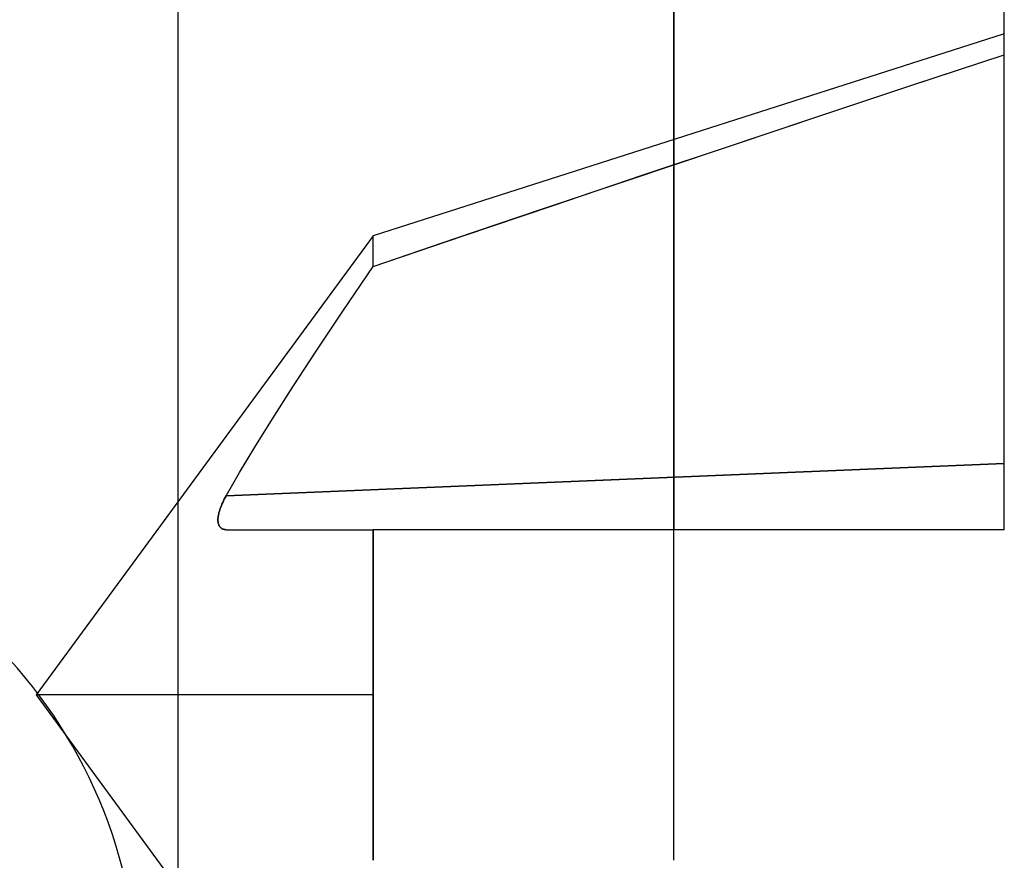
# Model space of a CAD drawing. Header units: millimetres. Extents: x -1 to 50, y 0 to 191.
# Tile 7 of 146: x 17.77 to 20.75, y 6.84 to 9.38. Entities that reach past the tile are written whole.
import ezdxf

# ---------------------------------------------------------------- set-up
doc = ezdxf.new("R2010")
doc.units = ezdxf.units.MM
doc.layers.add('MAIN-2', color=7, linetype='Continuous')

msp = doc.modelspace()

# ---------------------------------------------------------------- linework, layer by layer
at = {"layer": 'MAIN-2'}
for p, q in [((19.75, 10.7351), (19.75, 7.835)), ((19.75, 10.7351), (19.75, 7.835)), ((19.75, 10.7351), (19.75, 7.835)), ((19.75, 10.7351), (19.75, 7.835)), ((19.75, 10.7351), (19.75, 7.835)), ((19.75, 10.7351), (19.75, 7.835)), ((19.75, 7.835), (19.75, 10.7351)), ((19.75, 10.7351), (19.75, 7.835)), ((19.75, 10.7351), (19.75, 7.835)), ((19.75, 10.7351), (19.75, 7.835)), ((19.75, 10.7351), (19.75, 7.835)), ((19.75, 10.7351), (19.75, 7.835)), ((19.75, 10.7351), (19.75, 7.835)), ((19.75, 10.7351), (19.75, 7.835)), ((20.75, 7.835), (20.75, 9.7351)), ((18.25, 9.4283), (18.25, 5.2418)), ((20.75, 9.3351), (18.8405, 8.7238)), ((20.75, 9.3351), (18.8405, 8.7238)), ((20.75, 9.3351), (18.8405, 8.7238)), ((20.75, 9.3351), (18.8405, 8.7238)), ((20.75, 9.3351), (18.8405, 8.7238)), ((20.75, 9.3351), (18.8405, 8.7238)), ((20.75, 9.3351), (18.8405, 8.7238)), ((20.4555, 9.174), (20.75, 9.2715)), ((20.4555, 9.174), (20.75, 9.2715)), ((20.4555, 9.174), (20.75, 9.2715)), ((20.4555, 9.174), (20.75, 9.2715)), ((20.4555, 9.174), (20.75, 9.2715)), ((20.4555, 9.174), (20.75, 9.2715)), ((20.4555, 9.174), (20.75, 9.2715)), ((20.4768, 9.1812), (20.75, 9.2715)), ((20.4768, 9.1812), (20.75, 9.2715)), ((20.4768, 9.1812), (20.75, 9.2715)), ((20.4768, 9.1812), (20.75, 9.2715)), ((20.4768, 9.1812), (20.75, 9.2715)), ((20.4768, 9.1812), (20.75, 9.2715)), ((20.4768, 9.1812), (20.75, 9.2715)), ((20.1681, 9.0785), (20.4555, 9.174)), ((20.1681, 9.0785), (20.4555, 9.174)), ((20.1681, 9.0785), (20.4555, 9.174)), ((20.1681, 9.0785), (20.4555, 9.174)), ((20.1681, 9.0785), (20.4555, 9.174)), ((20.1681, 9.0785), (20.4555, 9.174)), ((20.1681, 9.0785), (20.4555, 9.174)), ((20.2037, 9.0906), (20.4768, 9.1812)), ((20.2037, 9.0906), (20.4768, 9.1812)), ((20.2037, 9.0906), (20.4768, 9.1812)), ((20.2037, 9.0906), (20.4768, 9.1812)), ((20.2037, 9.0906), (20.4768, 9.1812)), ((20.2037, 9.0906), (20.4768, 9.1812)), ((20.2037, 9.0906), (20.4768, 9.1812)), ((19.9308, 8.9995), (20.2037, 9.0906)), ((19.9308, 8.9995), (20.2037, 9.0906)), ((19.9308, 8.9995), (20.2037, 9.0906)), ((19.9308, 8.9995), (20.2037, 9.0906)), ((19.9308, 8.9995), (20.2037, 9.0906)), ((19.9308, 8.9995), (20.2037, 9.0906)), ((19.9308, 8.9995), (20.2037, 9.0906)), ((19.8881, 8.9851), (20.1681, 9.0785)), ((19.8881, 8.9851), (20.1681, 9.0785)), ((19.8881, 8.9851), (20.1681, 9.0785)), ((19.8881, 8.9851), (20.1681, 9.0785)), ((19.8881, 8.9851), (20.1681, 9.0785)), ((19.8881, 8.9851), (20.1681, 9.0785)), ((19.8881, 8.9851), (20.1681, 9.0785)), ((19.658, 8.908), (19.9308, 8.9995)), ((19.658, 8.908), (19.9308, 8.9995)), ((19.658, 8.908), (19.9308, 8.9995)), ((19.658, 8.908), (19.9308, 8.9995)), ((19.658, 8.908), (19.9308, 8.9995)), ((19.658, 8.908), (19.9308, 8.9995)), ((19.658, 8.908), (19.9308, 8.9995)), ((19.6153, 8.8936), (19.8881, 8.9851)), ((19.6153, 8.8936), (19.8881, 8.9851)), ((19.6153, 8.8936), (19.8881, 8.9851)), ((19.6153, 8.8936), (19.8881, 8.9851)), ((19.6153, 8.8936), (19.8881, 8.9851)), ((19.6153, 8.8936), (19.8881, 8.9851)), ((19.6153, 8.8936), (19.8881, 8.9851)), ((19.3853, 8.816), (19.658, 8.908)), ((19.3853, 8.816), (19.658, 8.908)), ((19.3853, 8.816), (19.658, 8.908)), ((19.3853, 8.816), (19.658, 8.908)), ((19.3853, 8.816), (19.658, 8.908)), ((19.3853, 8.816), (19.658, 8.908)), ((19.3853, 8.816), (19.658, 8.908)), ((19.3497, 8.804), (19.6153, 8.8936)), ((19.3497, 8.804), (19.6153, 8.8936)), ((19.3497, 8.804), (19.6153, 8.8936)), ((19.3497, 8.804), (19.6153, 8.8936)), ((19.3497, 8.804), (19.6153, 8.8936)), ((19.3497, 8.804), (19.6153, 8.8936)), ((19.3497, 8.804), (19.6153, 8.8936)), ((19.1128, 8.7236), (19.3853, 8.816)), ((19.1128, 8.7236), (19.3853, 8.816)), ((19.1128, 8.7236), (19.3853, 8.816)), ((19.1128, 8.7236), (19.3853, 8.816)), ((19.1128, 8.7236), (19.3853, 8.816)), ((19.1128, 8.7236), (19.3853, 8.816)), ((19.1128, 8.7236), (19.3853, 8.816)), ((19.0915, 8.7164), (19.3497, 8.804)), ((19.0915, 8.7164), (19.3497, 8.804)), ((19.0915, 8.7164), (19.3497, 8.804)), ((19.0915, 8.7164), (19.3497, 8.804)), ((19.0915, 8.7164), (19.3497, 8.804)), ((19.0915, 8.7164), (19.3497, 8.804)), ((19.0915, 8.7164), (19.3497, 8.804)), ((18.8405, 8.7238), (17.822, 7.3351)), ((18.8405, 8.7238), (17.822, 7.3351)), ((18.8405, 8.7238), (17.822, 7.3351)), ((18.8405, 8.7238), (17.822, 7.3351)), ((18.8405, 8.7238), (17.822, 7.3351)), ((18.8405, 8.7238), (17.822, 7.3351)), ((18.8405, 8.7238), (17.822, 7.3351)), ((18.8405, 8.6307), (18.8405, 8.7238)), ((18.8405, 8.6307), (18.8405, 8.7238)), ((18.8405, 8.6307), (18.8405, 8.7238)), ((18.8405, 8.6307), (18.8405, 8.7238)), ((18.8405, 8.6307), (18.8405, 8.7238)), ((18.8405, 8.6307), (18.8405, 8.7238)), ((18.8405, 8.6307), (18.8405, 8.7238)), ((18.8405, 8.6306), (19.1128, 8.7236)), ((18.8405, 8.6306), (19.1128, 8.7236)), ((18.8405, 8.6306), (19.1128, 8.7236)), ((18.8405, 8.6306), (19.1128, 8.7236)), ((18.8405, 8.6306), (19.1128, 8.7236)), ((18.8405, 8.6306), (19.1128, 8.7236)), ((18.8405, 8.6306), (19.1128, 8.7236)), ((18.8405, 8.6306), (19.0915, 8.7164)), ((18.8405, 8.6306), (19.0915, 8.7164)), ((18.8405, 8.6306), (19.0915, 8.7164)), ((18.8405, 8.6306), (19.0915, 8.7164)), ((18.8405, 8.6306), (19.0915, 8.7164)), ((18.8405, 8.6306), (19.0915, 8.7164)), ((18.8405, 8.6306), (19.0915, 8.7164)), ((18.7489, 8.4958), (18.8405, 8.6306)), ((18.7489, 8.4958), (18.8405, 8.6306)), ((18.7489, 8.4958), (18.8405, 8.6306)), ((18.7489, 8.4958), (18.8405, 8.6306)), ((18.7489, 8.4958), (18.8405, 8.6306)), ((18.7489, 8.4958), (18.8405, 8.6306)), ((18.7489, 8.4958), (18.8405, 8.6306)), ((18.7489, 8.4958), (18.8405, 8.6306)), ((18.7489, 8.4958), (18.8405, 8.6306)), ((18.7489, 8.4958), (18.8405, 8.6306)), ((18.7489, 8.4958), (18.8405, 8.6306)), ((18.7489, 8.4958), (18.8405, 8.6306)), ((18.7489, 8.4958), (18.8405, 8.6306)), ((18.7489, 8.4958), (18.8405, 8.6306)), ((18.6682, 8.3748), (18.7489, 8.4958)), ((18.6682, 8.3748), (18.7489, 8.4958)), ((18.6682, 8.3748), (18.7489, 8.4958)), ((18.6682, 8.3748), (18.7489, 8.4958)), ((18.6682, 8.3748), (18.7489, 8.4958)), ((18.6682, 8.3748), (18.7489, 8.4958)), ((18.6682, 8.3748), (18.7489, 8.4958)), ((18.6682, 8.3748), (18.7489, 8.4958)), ((18.6682, 8.3748), (18.7489, 8.4958)), ((18.6682, 8.3748), (18.7489, 8.4958)), ((18.6682, 8.3748), (18.7489, 8.4958)), ((18.6682, 8.3748), (18.7489, 8.4958)), ((18.6682, 8.3748), (18.7489, 8.4958)), ((18.6682, 8.3748), (18.7489, 8.4958)), ((18.5975, 8.2667), (18.6682, 8.3748)), ((18.5975, 8.2667), (18.6682, 8.3748)), ((18.5975, 8.2667), (18.6682, 8.3748)), ((18.5975, 8.2667), (18.6682, 8.3748)), ((18.5975, 8.2667), (18.6682, 8.3748)), ((18.5975, 8.2667), (18.6682, 8.3748)), ((18.5975, 8.2667), (18.6682, 8.3748)), ((18.5975, 8.2667), (18.6682, 8.3748)), ((18.5975, 8.2667), (18.6682, 8.3748)), ((18.5975, 8.2667), (18.6682, 8.3748)), ((18.5975, 8.2667), (18.6682, 8.3748)), ((18.5975, 8.2667), (18.6682, 8.3748)), ((18.5975, 8.2667), (18.6682, 8.3748)), ((18.5975, 8.2667), (18.6682, 8.3748)), ((18.536, 8.1705), (18.5975, 8.2667)), ((18.536, 8.1705), (18.5975, 8.2667)), ((18.536, 8.1705), (18.5975, 8.2667)), ((18.536, 8.1705), (18.5975, 8.2667)), ((18.536, 8.1705), (18.5975, 8.2667)), ((18.536, 8.1705), (18.5975, 8.2667)), ((18.536, 8.1705), (18.5975, 8.2667)), ((18.536, 8.1705), (18.5975, 8.2667)), ((18.536, 8.1705), (18.5975, 8.2667)), ((18.536, 8.1705), (18.5975, 8.2667)), ((18.536, 8.1705), (18.5975, 8.2667)), ((18.536, 8.1705), (18.5975, 8.2667)), ((18.536, 8.1705), (18.5975, 8.2667)), ((18.536, 8.1705), (18.5975, 8.2667)), ((18.4829, 8.0847), (18.536, 8.1705)), ((18.4829, 8.0847), (18.536, 8.1705)), ((18.4829, 8.0847), (18.536, 8.1705)), ((18.4829, 8.0847), (18.536, 8.1705)), ((18.4829, 8.0847), (18.536, 8.1705)), ((18.4829, 8.0847), (18.536, 8.1705)), ((18.4829, 8.0847), (18.536, 8.1705)), ((18.4829, 8.0847), (18.536, 8.1705)), ((18.4829, 8.0847), (18.536, 8.1705)), ((18.4829, 8.0847), (18.536, 8.1705)), ((18.4829, 8.0847), (18.536, 8.1705)), ((18.4829, 8.0847), (18.536, 8.1705)), ((18.4829, 8.0847), (18.536, 8.1705)), ((18.4829, 8.0847), (18.536, 8.1705)), ((18.4367, 8.0077), (18.4829, 8.0847)), ((18.4367, 8.0077), (18.4829, 8.0847)), ((18.4367, 8.0077), (18.4829, 8.0847)), ((18.4367, 8.0077), (18.4829, 8.0847)), ((18.4367, 8.0077), (18.4829, 8.0847)), ((18.4367, 8.0077), (18.4829, 8.0847)), ((18.4367, 8.0077), (18.4829, 8.0847)), ((18.4367, 8.0077), (18.4829, 8.0847)), ((18.4367, 8.0077), (18.4829, 8.0847)), ((18.4367, 8.0077), (18.4829, 8.0847)), ((18.4367, 8.0077), (18.4829, 8.0847)), ((18.4367, 8.0077), (18.4829, 8.0847)), ((18.4367, 8.0077), (18.4829, 8.0847)), ((18.4367, 8.0077), (18.4829, 8.0847)), ((18.3961, 7.9374), (20.75, 8.035)), ((20.75, 8.035), (18.3961, 7.9374)), ((18.3961, 7.9374), (20.75, 8.035)), ((20.75, 8.035), (18.3961, 7.9374)), ((18.3961, 7.9374), (20.75, 8.035)), ((20.75, 8.035), (18.3961, 7.9374)), ((18.3961, 7.9374), (20.75, 8.035)), ((20.75, 8.035), (18.3961, 7.9374)), ((18.3961, 7.9374), (20.75, 8.035)), ((20.75, 8.035), (18.3961, 7.9374)), ((18.3961, 7.9374), (20.75, 8.035)), ((20.75, 8.035), (18.3961, 7.9374)), ((18.3961, 7.9374), (20.75, 8.035)), ((20.75, 8.035), (18.3961, 7.9374)), ((18.3961, 7.9374), (18.4367, 8.0077)), ((18.3961, 7.9374), (18.4367, 8.0077)), ((18.3961, 7.9374), (18.4367, 8.0077)), ((18.3961, 7.9374), (18.4367, 8.0077)), ((18.3961, 7.9374), (18.4367, 8.0077)), ((18.3961, 7.9374), (18.4367, 8.0077)), ((18.3961, 7.9374), (18.4367, 8.0077)), ((18.3961, 7.9374), (18.4367, 8.0077)), ((18.3961, 7.9374), (18.4367, 8.0077)), ((18.3961, 7.9374), (18.4367, 8.0077)), ((18.3961, 7.9374), (18.4367, 8.0077)), ((18.3961, 7.9374), (18.4367, 8.0077)), ((18.3961, 7.9374), (18.4367, 8.0077)), ((18.3961, 7.9374), (18.4367, 8.0077)), ((18.3882, 7.9222), (18.3859, 7.9174)), ((18.3859, 7.9174), (18.3882, 7.9222)), ((18.3882, 7.9222), (18.3859, 7.9174)), ((18.3859, 7.9174), (18.3882, 7.9222)), ((18.3882, 7.9222), (18.3859, 7.9174)), ((18.3859, 7.9174), (18.3882, 7.9222)), ((18.3882, 7.9222), (18.3859, 7.9174)), ((18.3859, 7.9174), (18.3882, 7.9222)), ((18.3859, 7.9174), (18.3882, 7.9222)), ((18.3882, 7.9222), (18.3859, 7.9174)), ((18.3882, 7.9222), (18.3859, 7.9174)), ((18.3859, 7.9174), (18.3882, 7.9222)), ((18.3882, 7.9222), (18.3859, 7.9174)), ((18.3859, 7.9174), (18.3882, 7.9222)), ((18.3882, 7.9222), (18.3906, 7.9272)), ((18.3882, 7.9222), (18.3906, 7.9272)), ((18.3882, 7.9222), (18.3906, 7.9272)), ((18.3882, 7.9222), (18.3906, 7.9272)), ((18.3882, 7.9222), (18.3906, 7.9272)), ((18.3882, 7.9222), (18.3906, 7.9272)), ((18.3882, 7.9222), (18.3906, 7.9272)), ((18.3906, 7.9271), (18.3882, 7.9222)), ((18.3906, 7.9271), (18.3882, 7.9222)), ((18.3906, 7.9271), (18.3882, 7.9222)), ((18.3906, 7.9271), (18.3882, 7.9222)), ((18.3906, 7.9271), (18.3882, 7.9222)), ((18.3906, 7.9271), (18.3882, 7.9222)), ((18.3906, 7.9271), (18.3882, 7.9222)), ((18.3933, 7.9322), (18.3906, 7.9271)), ((18.3906, 7.9272), (18.3933, 7.9322)), ((18.3933, 7.9322), (18.3906, 7.9271)), ((18.3906, 7.9272), (18.3933, 7.9322)), ((18.3933, 7.9322), (18.3906, 7.9271)), ((18.3906, 7.9272), (18.3933, 7.9322)), ((18.3933, 7.9322), (18.3906, 7.9271)), ((18.3906, 7.9272), (18.3933, 7.9322)), ((18.3906, 7.9272), (18.3933, 7.9322)), ((18.3933, 7.9322), (18.3906, 7.9271)), ((18.3933, 7.9322), (18.3906, 7.9271)), ((18.3906, 7.9272), (18.3933, 7.9322)), ((18.3933, 7.9322), (18.3906, 7.9271)), ((18.3906, 7.9272), (18.3933, 7.9322)), ((18.3961, 7.9374), (18.3933, 7.9322)), ((18.3933, 7.9322), (18.3961, 7.9374)), ((18.3961, 7.9374), (18.3933, 7.9322)), ((18.3933, 7.9322), (18.3961, 7.9374)), ((18.3961, 7.9374), (18.3933, 7.9322)), ((18.3933, 7.9322), (18.3961, 7.9374)), ((18.3961, 7.9374), (18.3933, 7.9322)), ((18.3933, 7.9322), (18.3961, 7.9374)), ((18.3933, 7.9322), (18.3961, 7.9374)), ((18.3961, 7.9374), (18.3933, 7.9322)), ((18.3961, 7.9374), (18.3933, 7.9322)), ((18.3933, 7.9322), (18.3961, 7.9374)), ((18.3961, 7.9374), (18.3933, 7.9322)), ((18.3933, 7.9322), (18.3961, 7.9374)), ((18.377, 7.8949), (18.3757, 7.8908)), ((18.3757, 7.8908), (18.377, 7.8949)), ((18.377, 7.8949), (18.3757, 7.8908)), ((18.3757, 7.8908), (18.377, 7.8949)), ((18.377, 7.8949), (18.3757, 7.8908)), ((18.3757, 7.8908), (18.377, 7.8949)), ((18.377, 7.8949), (18.3757, 7.8908)), ((18.3757, 7.8908), (18.377, 7.8949)), ((18.3757, 7.8908), (18.377, 7.8949)), ((18.377, 7.8949), (18.3757, 7.8908)), ((18.377, 7.8949), (18.3757, 7.8908)), ((18.3757, 7.8908), (18.377, 7.8949)), ((18.377, 7.8949), (18.3757, 7.8908)), ((18.3757, 7.8908), (18.377, 7.8949)), ((18.3784, 7.8991), (18.377, 7.8949)), ((18.377, 7.8949), (18.3784, 7.8991)), ((18.3784, 7.8991), (18.377, 7.8949)), ((18.377, 7.8949), (18.3784, 7.8991)), ((18.3784, 7.8991), (18.377, 7.8949)), ((18.377, 7.8949), (18.3784, 7.8991)), ((18.3784, 7.8991), (18.377, 7.8949)), ((18.377, 7.8949), (18.3784, 7.8991)), ((18.377, 7.8949), (18.3784, 7.8991)), ((18.3784, 7.8991), (18.377, 7.8949)), ((18.3784, 7.8991), (18.377, 7.8949)), ((18.377, 7.8949), (18.3784, 7.8991)), ((18.3784, 7.8991), (18.377, 7.8949)), ((18.377, 7.8949), (18.3784, 7.8991)), ((18.38, 7.9035), (18.3784, 7.8991)), ((18.3784, 7.8991), (18.38, 7.9035)), ((18.38, 7.9035), (18.3784, 7.8991)), ((18.3784, 7.8991), (18.38, 7.9035)), ((18.38, 7.9035), (18.3784, 7.8991)), ((18.3784, 7.8991), (18.38, 7.9035)), ((18.38, 7.9035), (18.3784, 7.8991)), ((18.3784, 7.8991), (18.38, 7.9035)), ((18.3784, 7.8991), (18.38, 7.9035)), ((18.38, 7.9035), (18.3784, 7.8991)), ((18.38, 7.9035), (18.3784, 7.8991)), ((18.3784, 7.8991), (18.38, 7.9035)), ((18.38, 7.9035), (18.3784, 7.8991)), ((18.3784, 7.8991), (18.38, 7.9035)), ((18.3818, 7.908), (18.38, 7.9035)), ((18.38, 7.9035), (18.3818, 7.908)), ((18.3818, 7.908), (18.38, 7.9035)), ((18.38, 7.9035), (18.3818, 7.908)), ((18.3818, 7.908), (18.38, 7.9035)), ((18.38, 7.9035), (18.3818, 7.908)), ((18.3818, 7.908), (18.38, 7.9035)), ((18.38, 7.9035), (18.3818, 7.908)), ((18.38, 7.9035), (18.3818, 7.908)), ((18.3818, 7.908), (18.38, 7.9035)), ((18.3818, 7.908), (18.38, 7.9035)), ((18.38, 7.9035), (18.3818, 7.908)), ((18.3818, 7.908), (18.38, 7.9035)), ((18.38, 7.9035), (18.3818, 7.908)), ((18.3837, 7.9126), (18.3818, 7.908)), ((18.3818, 7.908), (18.3837, 7.9126)), ((18.3837, 7.9126), (18.3818, 7.908)), ((18.3818, 7.908), (18.3837, 7.9126)), ((18.3837, 7.9126), (18.3818, 7.908)), ((18.3818, 7.908), (18.3837, 7.9126)), ((18.3837, 7.9126), (18.3818, 7.908)), ((18.3818, 7.908), (18.3837, 7.9126)), ((18.3818, 7.908), (18.3837, 7.9126)), ((18.3837, 7.9126), (18.3818, 7.908)), ((18.3837, 7.9126), (18.3818, 7.908)), ((18.3818, 7.908), (18.3837, 7.9126)), ((18.3837, 7.9126), (18.3818, 7.908)), ((18.3818, 7.908), (18.3837, 7.9126)), ((18.3859, 7.9174), (18.3837, 7.9126)), ((18.3837, 7.9126), (18.3859, 7.9174)), ((18.3859, 7.9174), (18.3837, 7.9126)), ((18.3837, 7.9126), (18.3859, 7.9174)), ((18.3859, 7.9174), (18.3837, 7.9126)), ((18.3837, 7.9126), (18.3859, 7.9174)), ((18.3859, 7.9174), (18.3837, 7.9126)), ((18.3837, 7.9126), (18.3859, 7.9174)), ((18.3837, 7.9126), (18.3859, 7.9174)), ((18.3859, 7.9174), (18.3837, 7.9126)), ((18.3859, 7.9174), (18.3837, 7.9126)), ((18.3837, 7.9126), (18.3859, 7.9174)), ((18.3859, 7.9174), (18.3837, 7.9126)), ((18.3837, 7.9126), (18.3859, 7.9174)), ((18.3715, 7.8693), (18.3714, 7.8662)), ((18.3714, 7.8663), (18.3715, 7.8693)), ((18.3715, 7.8693), (18.3714, 7.8662)), ((18.3714, 7.8663), (18.3715, 7.8693)), ((18.3715, 7.8693), (18.3714, 7.8662)), ((18.3714, 7.8663), (18.3715, 7.8693)), ((18.3715, 7.8693), (18.3714, 7.8662)), ((18.3714, 7.8663), (18.3715, 7.8693)), ((18.3714, 7.8663), (18.3715, 7.8693)), ((18.3715, 7.8693), (18.3714, 7.8662)), ((18.3715, 7.8693), (18.3714, 7.8662)), ((18.3714, 7.8663), (18.3715, 7.8693)), ((18.3715, 7.8693), (18.3714, 7.8662)), ((18.3714, 7.8663), (18.3715, 7.8693)), ((18.3714, 7.8633), (18.3714, 7.8663)), ((18.3714, 7.8633), (18.3714, 7.8663)), ((18.3714, 7.8633), (18.3714, 7.8663)), ((18.3714, 7.8633), (18.3714, 7.8663)), ((18.3714, 7.8633), (18.3714, 7.8663)), ((18.3714, 7.8633), (18.3714, 7.8663)), ((18.3714, 7.8633), (18.3714, 7.8663)), ((18.3714, 7.8662), (18.3714, 7.8632)), ((18.3714, 7.8662), (18.3714, 7.8632)), ((18.3714, 7.8662), (18.3714, 7.8632)), ((18.3714, 7.8662), (18.3714, 7.8632)), ((18.3714, 7.8662), (18.3714, 7.8632)), ((18.3714, 7.8662), (18.3714, 7.8632)), ((18.3714, 7.8662), (18.3714, 7.8632)), ((18.3715, 7.8605), (18.3714, 7.8633)), ((18.3715, 7.8605), (18.3714, 7.8633)), ((18.3715, 7.8605), (18.3714, 7.8633)), ((18.3715, 7.8605), (18.3714, 7.8633)), ((18.3715, 7.8605), (18.3714, 7.8633)), ((18.3715, 7.8605), (18.3714, 7.8633)), ((18.3715, 7.8605), (18.3714, 7.8633)), ((18.3714, 7.8632), (18.3715, 7.8604)), ((18.3714, 7.8632), (18.3715, 7.8604)), ((18.3714, 7.8632), (18.3715, 7.8604)), ((18.3714, 7.8632), (18.3715, 7.8604)), ((18.3714, 7.8632), (18.3715, 7.8604)), ((18.3714, 7.8632), (18.3715, 7.8604)), ((18.3714, 7.8632), (18.3715, 7.8604)), ((18.3715, 7.8693), (18.3719, 7.8726)), ((18.3715, 7.8693), (18.3719, 7.8726)), ((18.3715, 7.8693), (18.3719, 7.8726)), ((18.3715, 7.8693), (18.3719, 7.8726)), ((18.3715, 7.8693), (18.3719, 7.8726)), ((18.3715, 7.8693), (18.3719, 7.8726)), ((18.3715, 7.8693), (18.3719, 7.8726)), ((18.3718, 7.8725), (18.3715, 7.8693)), ((18.3718, 7.8725), (18.3715, 7.8693)), ((18.3718, 7.8725), (18.3715, 7.8693)), ((18.3718, 7.8725), (18.3715, 7.8693)), ((18.3718, 7.8725), (18.3715, 7.8693)), ((18.3718, 7.8725), (18.3715, 7.8693)), ((18.3718, 7.8725), (18.3715, 7.8693)), ((18.3723, 7.8759), (18.3718, 7.8725)), ((18.3723, 7.8759), (18.3718, 7.8725)), ((18.3723, 7.8759), (18.3718, 7.8725)), ((18.3723, 7.8759), (18.3718, 7.8725)), ((18.3723, 7.8759), (18.3718, 7.8725)), ((18.3723, 7.8759), (18.3718, 7.8725)), ((18.3723, 7.8759), (18.3718, 7.8725)), ((18.3719, 7.8726), (18.3723, 7.8759)), ((18.3719, 7.8726), (18.3723, 7.8759)), ((18.3719, 7.8726), (18.3723, 7.8759)), ((18.3719, 7.8726), (18.3723, 7.8759)), ((18.3719, 7.8726), (18.3723, 7.8759)), ((18.3719, 7.8726), (18.3723, 7.8759)), ((18.3719, 7.8726), (18.3723, 7.8759)), ((18.3729, 7.8794), (18.3723, 7.8759)), ((18.3723, 7.8759), (18.3729, 7.8794)), ((18.3729, 7.8794), (18.3723, 7.8759)), ((18.3723, 7.8759), (18.3729, 7.8794)), ((18.3729, 7.8794), (18.3723, 7.8759)), ((18.3723, 7.8759), (18.3729, 7.8794)), ((18.3729, 7.8794), (18.3723, 7.8759)), ((18.3723, 7.8759), (18.3729, 7.8794)), ((18.3723, 7.8759), (18.3729, 7.8794)), ((18.3729, 7.8794), (18.3723, 7.8759)), ((18.3729, 7.8794), (18.3723, 7.8759)), ((18.3723, 7.8759), (18.3729, 7.8794)), ((18.3729, 7.8794), (18.3723, 7.8759)), ((18.3723, 7.8759), (18.3729, 7.8794)), ((18.3737, 7.8831), (18.3729, 7.8794)), ((18.3729, 7.8794), (18.3737, 7.8831)), ((18.3737, 7.8831), (18.3729, 7.8794)), ((18.3729, 7.8794), (18.3737, 7.8831)), ((18.3737, 7.8831), (18.3729, 7.8794)), ((18.3729, 7.8794), (18.3737, 7.8831)), ((18.3737, 7.8831), (18.3729, 7.8794)), ((18.3729, 7.8794), (18.3737, 7.8831)), ((18.3729, 7.8794), (18.3737, 7.8831)), ((18.3737, 7.8831), (18.3729, 7.8794)), ((18.3737, 7.8831), (18.3729, 7.8794)), ((18.3729, 7.8794), (18.3737, 7.8831)), ((18.3737, 7.8831), (18.3729, 7.8794)), ((18.3729, 7.8794), (18.3737, 7.8831)), ((18.3746, 7.8869), (18.3737, 7.8831)), ((18.3737, 7.8831), (18.3746, 7.8869)), ((18.3746, 7.8869), (18.3737, 7.8831)), ((18.3737, 7.8831), (18.3746, 7.8869)), ((18.3746, 7.8869), (18.3737, 7.8831)), ((18.3737, 7.8831), (18.3746, 7.8869)), ((18.3746, 7.8869), (18.3737, 7.8831)), ((18.3737, 7.8831), (18.3746, 7.8869)), ((18.3737, 7.8831), (18.3746, 7.8869)), ((18.3746, 7.8869), (18.3737, 7.8831)), ((18.3746, 7.8869), (18.3737, 7.8831)), ((18.3737, 7.8831), (18.3746, 7.8869)), ((18.3746, 7.8869), (18.3737, 7.8831)), ((18.3737, 7.8831), (18.3746, 7.8869)), ((18.3757, 7.8908), (18.3746, 7.8869)), ((18.3746, 7.8869), (18.3757, 7.8908)), ((18.3757, 7.8908), (18.3746, 7.8869)), ((18.3746, 7.8869), (18.3757, 7.8908)), ((18.3757, 7.8908), (18.3746, 7.8869)), ((18.3746, 7.8869), (18.3757, 7.8908)), ((18.3757, 7.8908), (18.3746, 7.8869)), ((18.3746, 7.8869), (18.3757, 7.8908)), ((18.3746, 7.8869), (18.3757, 7.8908)), ((18.3757, 7.8908), (18.3746, 7.8869)), ((18.3757, 7.8908), (18.3746, 7.8869)), ((18.3746, 7.8869), (18.3757, 7.8908)), ((18.3757, 7.8908), (18.3746, 7.8869)), ((18.3746, 7.8869), (18.3757, 7.8908)), ((18.3718, 7.8577), (18.3715, 7.8605)), ((18.3718, 7.8577), (18.3715, 7.8605)), ((18.3718, 7.8577), (18.3715, 7.8605)), ((18.3718, 7.8577), (18.3715, 7.8605)), ((18.3718, 7.8577), (18.3715, 7.8605)), ((18.3718, 7.8577), (18.3715, 7.8605)), ((18.3718, 7.8577), (18.3715, 7.8605)), ((18.3715, 7.8604), (18.3719, 7.8577)), ((18.3715, 7.8604), (18.3719, 7.8577)), ((18.3715, 7.8604), (18.3719, 7.8577)), ((18.3715, 7.8604), (18.3719, 7.8577)), ((18.3715, 7.8604), (18.3719, 7.8577)), ((18.3715, 7.8604), (18.3719, 7.8577)), ((18.3715, 7.8604), (18.3719, 7.8577)), ((18.3723, 7.8551), (18.3718, 7.8577)), ((18.3723, 7.8551), (18.3718, 7.8577)), ((18.3723, 7.8551), (18.3718, 7.8577)), ((18.3723, 7.8551), (18.3718, 7.8577)), ((18.3723, 7.8551), (18.3718, 7.8577)), ((18.3723, 7.8551), (18.3718, 7.8577)), ((18.3723, 7.8551), (18.3718, 7.8577)), ((18.3719, 7.8577), (18.3723, 7.8551)), ((18.3719, 7.8577), (18.3723, 7.8551)), ((18.3719, 7.8577), (18.3723, 7.8551)), ((18.3719, 7.8577), (18.3723, 7.8551)), ((18.3719, 7.8577), (18.3723, 7.8551)), ((18.3719, 7.8577), (18.3723, 7.8551)), ((18.3719, 7.8577), (18.3723, 7.8551)), ((18.3723, 7.8551), (18.3729, 7.8526)), ((18.3729, 7.8527), (18.3723, 7.8551)), ((18.3723, 7.8551), (18.3729, 7.8526)), ((18.3729, 7.8527), (18.3723, 7.8551)), ((18.3723, 7.8551), (18.3729, 7.8526)), ((18.3729, 7.8527), (18.3723, 7.8551)), ((18.3723, 7.8551), (18.3729, 7.8526)), ((18.3729, 7.8527), (18.3723, 7.8551)), ((18.3729, 7.8527), (18.3723, 7.8551)), ((18.3723, 7.8551), (18.3729, 7.8526)), ((18.3723, 7.8551), (18.3729, 7.8526)), ((18.3729, 7.8527), (18.3723, 7.8551)), ((18.3723, 7.8551), (18.3729, 7.8526)), ((18.3729, 7.8527), (18.3723, 7.8551)), ((18.3737, 7.8503), (18.3729, 7.8527)), ((18.3737, 7.8503), (18.3729, 7.8527)), ((18.3737, 7.8503), (18.3729, 7.8527)), ((18.3737, 7.8503), (18.3729, 7.8527)), ((18.3737, 7.8503), (18.3729, 7.8527)), ((18.3737, 7.8503), (18.3729, 7.8527)), ((18.3737, 7.8503), (18.3729, 7.8527)), ((18.3729, 7.8526), (18.3737, 7.8503)), ((18.3729, 7.8526), (18.3737, 7.8503)), ((18.3729, 7.8526), (18.3737, 7.8503)), ((18.3729, 7.8526), (18.3737, 7.8503)), ((18.3729, 7.8526), (18.3737, 7.8503)), ((18.3729, 7.8526), (18.3737, 7.8503)), ((18.3729, 7.8526), (18.3737, 7.8503)), ((18.3737, 7.8503), (18.3746, 7.8481)), ((18.3746, 7.8481), (18.3737, 7.8503)), ((18.3737, 7.8503), (18.3746, 7.8481)), ((18.3746, 7.8481), (18.3737, 7.8503)), ((18.3737, 7.8503), (18.3746, 7.8481)), ((18.3746, 7.8481), (18.3737, 7.8503)), ((18.3737, 7.8503), (18.3746, 7.8481)), ((18.3746, 7.8481), (18.3737, 7.8503)), ((18.3746, 7.8481), (18.3737, 7.8503)), ((18.3737, 7.8503), (18.3746, 7.8481)), ((18.3737, 7.8503), (18.3746, 7.8481)), ((18.3746, 7.8481), (18.3737, 7.8503)), ((18.3737, 7.8503), (18.3746, 7.8481)), ((18.3746, 7.8481), (18.3737, 7.8503)), ((18.3746, 7.8481), (18.3757, 7.8461)), ((18.3757, 7.8461), (18.3746, 7.8481)), ((18.3746, 7.8481), (18.3757, 7.8461)), ((18.3757, 7.8461), (18.3746, 7.8481)), ((18.3746, 7.8481), (18.3757, 7.8461)), ((18.3757, 7.8461), (18.3746, 7.8481)), ((18.3746, 7.8481), (18.3757, 7.8461)), ((18.3757, 7.8461), (18.3746, 7.8481)), ((18.3757, 7.8461), (18.3746, 7.8481)), ((18.3746, 7.8481), (18.3757, 7.8461)), ((18.3746, 7.8481), (18.3757, 7.8461)), ((18.3757, 7.8461), (18.3746, 7.8481)), ((18.3746, 7.8481), (18.3757, 7.8461)), ((18.3757, 7.8461), (18.3746, 7.8481)), ((18.3757, 7.8461), (18.377, 7.8441)), ((18.377, 7.8441), (18.3757, 7.8461)), ((18.3757, 7.8461), (18.377, 7.8441)), ((18.377, 7.8441), (18.3757, 7.8461)), ((18.3757, 7.8461), (18.377, 7.8441)), ((18.377, 7.8441), (18.3757, 7.8461)), ((18.3757, 7.8461), (18.377, 7.8441)), ((18.377, 7.8441), (18.3757, 7.8461)), ((18.377, 7.8441), (18.3757, 7.8461)), ((18.3757, 7.8461), (18.377, 7.8441)), ((18.3757, 7.8461), (18.377, 7.8441)), ((18.377, 7.8441), (18.3757, 7.8461)), ((18.3757, 7.8461), (18.377, 7.8441)), ((18.377, 7.8441), (18.3757, 7.8461)), ((18.377, 7.8441), (18.3784, 7.8424)), ((18.3784, 7.8424), (18.377, 7.8441)), ((18.377, 7.8441), (18.3784, 7.8424)), ((18.3784, 7.8424), (18.377, 7.8441)), ((18.377, 7.8441), (18.3784, 7.8424)), ((18.3784, 7.8424), (18.377, 7.8441)), ((18.377, 7.8441), (18.3784, 7.8424)), ((18.3784, 7.8424), (18.377, 7.8441)), ((18.3784, 7.8424), (18.377, 7.8441)), ((18.377, 7.8441), (18.3784, 7.8424)), ((18.377, 7.8441), (18.3784, 7.8424)), ((18.3784, 7.8424), (18.377, 7.8441)), ((18.377, 7.8441), (18.3784, 7.8424)), ((18.3784, 7.8424), (18.377, 7.8441)), ((18.3784, 7.8424), (18.38, 7.8408)), ((18.38, 7.8408), (18.3784, 7.8424)), ((18.3784, 7.8424), (18.38, 7.8408)), ((18.38, 7.8408), (18.3784, 7.8424)), ((18.3784, 7.8424), (18.38, 7.8408)), ((18.38, 7.8408), (18.3784, 7.8424)), ((18.3784, 7.8424), (18.38, 7.8408)), ((18.38, 7.8408), (18.3784, 7.8424)), ((18.38, 7.8408), (18.3784, 7.8424)), ((18.3784, 7.8424), (18.38, 7.8408)), ((18.3784, 7.8424), (18.38, 7.8408)), ((18.38, 7.8408), (18.3784, 7.8424)), ((18.3784, 7.8424), (18.38, 7.8408)), ((18.38, 7.8408), (18.3784, 7.8424)), ((18.38, 7.8408), (18.3818, 7.8393)), ((18.3818, 7.8393), (18.38, 7.8408)), ((18.38, 7.8408), (18.3818, 7.8393)), ((18.3818, 7.8393), (18.38, 7.8408)), ((18.38, 7.8408), (18.3818, 7.8393)), ((18.3818, 7.8393), (18.38, 7.8408)), ((18.38, 7.8408), (18.3818, 7.8393)), ((18.3818, 7.8393), (18.38, 7.8408)), ((18.3818, 7.8393), (18.38, 7.8408)), ((18.38, 7.8408), (18.3818, 7.8393)), ((18.38, 7.8408), (18.3818, 7.8393)), ((18.3818, 7.8393), (18.38, 7.8408)), ((18.38, 7.8408), (18.3818, 7.8393)), ((18.3818, 7.8393), (18.38, 7.8408)), ((18.3818, 7.8393), (18.3837, 7.8381)), ((18.3837, 7.8381), (18.3818, 7.8393)), ((18.3818, 7.8393), (18.3837, 7.8381)), ((18.3837, 7.8381), (18.3818, 7.8393)), ((18.3818, 7.8393), (18.3837, 7.8381)), ((18.3837, 7.8381), (18.3818, 7.8393)), ((18.3818, 7.8393), (18.3837, 7.8381)), ((18.3837, 7.8381), (18.3818, 7.8393)), ((18.3837, 7.8381), (18.3818, 7.8393)), ((18.3818, 7.8393), (18.3837, 7.8381)), ((18.3818, 7.8393), (18.3837, 7.8381)), ((18.3837, 7.8381), (18.3818, 7.8393)), ((18.3818, 7.8393), (18.3837, 7.8381)), ((18.3837, 7.8381), (18.3818, 7.8393)), ((18.3837, 7.8381), (18.3859, 7.837)), ((18.3859, 7.837), (18.3837, 7.8381)), ((18.3837, 7.8381), (18.3859, 7.837)), ((18.3859, 7.837), (18.3837, 7.8381)), ((18.3837, 7.8381), (18.3859, 7.837)), ((18.3859, 7.837), (18.3837, 7.8381)), ((18.3837, 7.8381), (18.3859, 7.837)), ((18.3859, 7.837), (18.3837, 7.8381)), ((18.3859, 7.837), (18.3837, 7.8381)), ((18.3837, 7.8381), (18.3859, 7.837)), ((18.3837, 7.8381), (18.3859, 7.837)), ((18.3859, 7.837), (18.3837, 7.8381)), ((18.3837, 7.8381), (18.3859, 7.837)), ((18.3859, 7.837), (18.3837, 7.8381)), ((18.3859, 7.837), (18.3882, 7.8362)), ((18.3882, 7.8362), (18.3859, 7.837)), ((18.3859, 7.837), (18.3882, 7.8362)), ((18.3882, 7.8362), (18.3859, 7.837)), ((18.3859, 7.837), (18.3882, 7.8362)), ((18.3882, 7.8362), (18.3859, 7.837)), ((18.3859, 7.837), (18.3882, 7.8362)), ((18.3882, 7.8362), (18.3859, 7.837)), ((18.3882, 7.8362), (18.3859, 7.837)), ((18.3859, 7.837), (18.3882, 7.8362)), ((18.3859, 7.837), (18.3882, 7.8362)), ((18.3882, 7.8362), (18.3859, 7.837)), ((18.3859, 7.837), (18.3882, 7.8362)), ((18.3882, 7.8362), (18.3859, 7.837)), ((18.3882, 7.8362), (18.3906, 7.8356)), ((18.3906, 7.8356), (18.3882, 7.8362)), ((18.3882, 7.8362), (18.3906, 7.8356)), ((18.3906, 7.8356), (18.3882, 7.8362)), ((18.3882, 7.8362), (18.3906, 7.8356)), ((18.3906, 7.8356), (18.3882, 7.8362)), ((18.3882, 7.8362), (18.3906, 7.8356)), ((18.3906, 7.8356), (18.3882, 7.8362)), ((18.3906, 7.8356), (18.3882, 7.8362)), ((18.3882, 7.8362), (18.3906, 7.8356)), ((18.3882, 7.8362), (18.3906, 7.8356)), ((18.3906, 7.8356), (18.3882, 7.8362)), ((18.3882, 7.8362), (18.3906, 7.8356)), ((18.3906, 7.8356), (18.3882, 7.8362)), ((18.3906, 7.8356), (18.3933, 7.8352)), ((18.3933, 7.8352), (18.3906, 7.8356)), ((18.3906, 7.8356), (18.3933, 7.8352)), ((18.3933, 7.8352), (18.3906, 7.8356)), ((18.3906, 7.8356), (18.3933, 7.8352)), ((18.3933, 7.8352), (18.3906, 7.8356)), ((18.3906, 7.8356), (18.3933, 7.8352)), ((18.3933, 7.8352), (18.3906, 7.8356)), ((18.3933, 7.8352), (18.3906, 7.8356)), ((18.3906, 7.8356), (18.3933, 7.8352)), ((18.3906, 7.8356), (18.3933, 7.8352)), ((18.3933, 7.8352), (18.3906, 7.8356)), ((18.3906, 7.8356), (18.3933, 7.8352)), ((18.3933, 7.8352), (18.3906, 7.8356)), ((18.3933, 7.8352), (18.3961, 7.835)), ((18.3961, 7.835), (18.3933, 7.8352)), ((18.3933, 7.8352), (18.3961, 7.835)), ((18.3961, 7.835), (18.3933, 7.8352)), ((18.3933, 7.8352), (18.3961, 7.835)), ((18.3961, 7.835), (18.3933, 7.8352)), ((18.3933, 7.8352), (18.3961, 7.835)), ((18.3961, 7.835), (18.3933, 7.8352)), ((18.3961, 7.835), (18.3933, 7.8352)), ((18.3933, 7.8352), (18.3961, 7.835)), ((18.3933, 7.8352), (18.3961, 7.835)), ((18.3961, 7.835), (18.3933, 7.8352)), ((18.3933, 7.8352), (18.3961, 7.835)), ((18.3961, 7.835), (18.3933, 7.8352)), ((18.3961, 7.835), (18.4367, 7.835)), ((18.4367, 7.835), (18.4829, 7.835)), ((18.4829, 7.835), (18.536, 7.835)), ((18.536, 7.835), (18.5975, 7.835)), ((18.5975, 7.835), (18.6682, 7.835)), ((18.6682, 7.835), (18.7489, 7.835)), ((18.7489, 7.835), (18.8405, 7.835)), ((18.9648, 7.835), (18.8405, 7.835)), ((18.8405, 7.835), (18.8405, 7.3351)), ((18.8405, 7.3351), (18.8405, 7.835)), ((18.8405, 7.835), (18.8405, 7.3351)), ((18.8405, 7.3351), (18.8405, 7.835)), ((18.8405, 7.835), (18.8405, 7.3351)), ((18.8405, 7.3351), (18.8405, 7.835)), ((18.8405, 7.835), (18.8405, 7.3351)), ((18.8405, 7.3351), (18.8405, 7.835)), ((18.8405, 7.835), (18.8405, 7.3351)), ((18.8405, 7.3351), (18.8405, 7.835)), ((18.8405, 7.835), (18.8405, 7.3351)), ((18.8405, 7.3351), (18.8405, 7.835)), ((18.8405, 7.835), (18.8405, 7.3351)), ((18.8405, 7.3351), (18.8405, 7.835)), ((19.091, 7.835), (18.9648, 7.835)), ((19.2191, 7.835), (19.091, 7.835)), ((19.349, 7.835), (19.2191, 7.835)), ((19.4808, 7.835), (19.349, 7.835)), ((19.6145, 7.835), (19.4808, 7.835)), ((19.75, 7.835), (19.6145, 7.835)), ((19.75, 7.835), (19.75, 7.835)), ((19.75, 7.835), (19.75, 7.835)), ((19.75, 7.835), (19.75, 7.835)), ((19.75, 7.835), (19.75, 7.835)), ((19.75, 7.835), (19.75, 7.835)), ((19.75, 7.835), (19.75, 7.835)), ((19.7941, 7.835), (19.75, 7.835)), ((19.75, 7.835), (19.75, 7.835)), ((19.75, 6.835), (19.75, 7.835)), ((19.75, 7.835), (19.75, 7.835)), ((19.75, 7.835), (19.75, 7.835)), ((19.75, 7.835), (19.75, 7.835)), ((19.75, 7.835), (19.75, 7.835)), ((19.75, 7.835), (19.75, 7.835)), ((19.75, 7.835), (19.75, 7.835)), ((19.75, 7.835), (19.75, 7.835)), ((19.8381, 7.835), (19.7941, 7.835)), ((19.882, 7.835), (19.8381, 7.835)), ((19.9258, 7.835), (19.882, 7.835)), ((19.9695, 7.835), (19.9258, 7.835)), ((20.0131, 7.835), (19.9695, 7.835)), ((20.0564, 7.835), (20.0131, 7.835)), ((20.0995, 7.835), (20.0564, 7.835)), ((20.1421, 7.835), (20.0995, 7.835)), ((20.184, 7.835), (20.1421, 7.835)), ((20.2248, 7.835), (20.184, 7.835)), ((20.2642, 7.835), (20.2248, 7.835)), ((20.302, 7.835), (20.2642, 7.835)), ((20.3385, 7.835), (20.302, 7.835)), ((20.3736, 7.835), (20.3385, 7.835)), ((20.4078, 7.835), (20.3736, 7.835)), ((20.4409, 7.835), (20.4078, 7.835)), ((20.473, 7.835), (20.4409, 7.835)), ((20.5037, 7.835), (20.473, 7.835)), ((20.5331, 7.835), (20.5037, 7.835)), ((20.5608, 7.835), (20.5331, 7.835)), ((20.5869, 7.835), (20.5608, 7.835)), ((20.6109, 7.835), (20.5869, 7.835)), ((20.6328, 7.835), (20.6109, 7.835)), ((20.6526, 7.835), (20.6328, 7.835)), ((20.6705, 7.835), (20.6526, 7.835)), ((20.6866, 7.835), (20.6705, 7.835)), ((20.701, 7.835), (20.6866, 7.835)), ((20.7137, 7.835), (20.701, 7.835)), ((20.7247, 7.835), (20.7137, 7.835)), ((20.7337, 7.835), (20.7247, 7.835)), ((20.7408, 7.835), (20.7337, 7.835)), ((20.7459, 7.835), (20.7408, 7.835)), ((20.749, 7.835), (20.7459, 7.835)), ((20.75, 7.835), (20.749, 7.835)), ((20.75, 7.835), (20.75, 7.835)), ((20.75, 7.835), (20.75, 7.835)), ((20.75, 7.835), (20.75, 7.835)), ((20.75, 7.835), (20.75, 7.835)), ((20.75, 7.835), (20.75, 7.835)), ((20.75, 7.835), (20.75, 7.835)), ((20.75, 7.835), (20.75, 7.835)), ((20.75, 7.835), (20.75, 7.835)), ((20.75, 7.835), (20.75, 7.835)), ((20.75, 7.835), (20.75, 7.835)), ((20.75, 7.835), (20.75, 7.835)), ((20.75, 7.835), (20.75, 7.835)), ((20.75, 7.835), (20.75, 7.835)), ((20.75, 7.835), (20.75, 7.835)), ((18.8405, 7.3351), (17.822, 7.3351)), ((18.8405, 7.3351), (17.822, 7.3351)), ((17.822, 7.3351), (18.8405, 5.9463)), ((18.8405, 7.3351), (17.822, 7.3351)), ((18.8405, 7.3351), (17.822, 7.3351)), ((17.822, 7.3351), (18.8405, 5.9463)), ((18.8405, 7.3351), (17.822, 7.3351)), ((18.8405, 7.3351), (17.822, 7.3351)), ((17.822, 7.3351), (18.8405, 5.9463)), ((18.8405, 7.3351), (17.822, 7.3351)), ((18.8405, 7.3351), (17.822, 7.3351)), ((17.822, 7.3351), (18.8405, 5.9463)), ((18.8405, 7.3351), (17.822, 7.3351)), ((18.8405, 7.3351), (17.822, 7.3351)), ((17.822, 7.3351), (18.8405, 5.9463)), ((18.8405, 7.3351), (17.822, 7.3351)), ((18.8405, 7.3351), (17.822, 7.3351)), ((17.822, 7.3351), (18.8405, 5.9463)), ((18.8405, 7.3351), (17.822, 7.3351)), ((18.8405, 7.3351), (17.822, 7.3351)), ((17.822, 7.3351), (18.8405, 5.9463)), ((18.8405, 7.3351), (18.8405, 6.8351)), ((18.8405, 6.835), (18.8405, 7.3351)), ((18.8405, 7.3351), (18.8405, 6.8351)), ((18.8405, 6.835), (18.8405, 7.3351)), ((18.8405, 6.835), (18.8405, 7.3351)), ((18.8405, 7.3351), (18.8405, 6.8351)), ((18.8405, 7.3351), (18.8405, 6.8351)), ((18.8405, 6.835), (18.8405, 7.3351)), ((18.8405, 7.3351), (18.8405, 6.8351)), ((18.8405, 6.835), (18.8405, 7.3351)), ((18.8405, 6.835), (18.8405, 7.3351)), ((18.8405, 7.3351), (18.8405, 6.8351)), ((18.8405, 7.3351), (18.8405, 6.8351)), ((18.8405, 6.835), (18.8405, 7.3351))]:
    msp.add_line(p, q, dxfattribs=at)
msp.add_arc((16.63, 6.4351), 1.5, 0, 90, dxfattribs=at)
msp.add_ellipse((16.63, 6.4351), major_axis=(1.5, 0), ratio=1, start_param=0, end_param=1.570796, dxfattribs=at)

doc.saveas('drawing.dxf')
